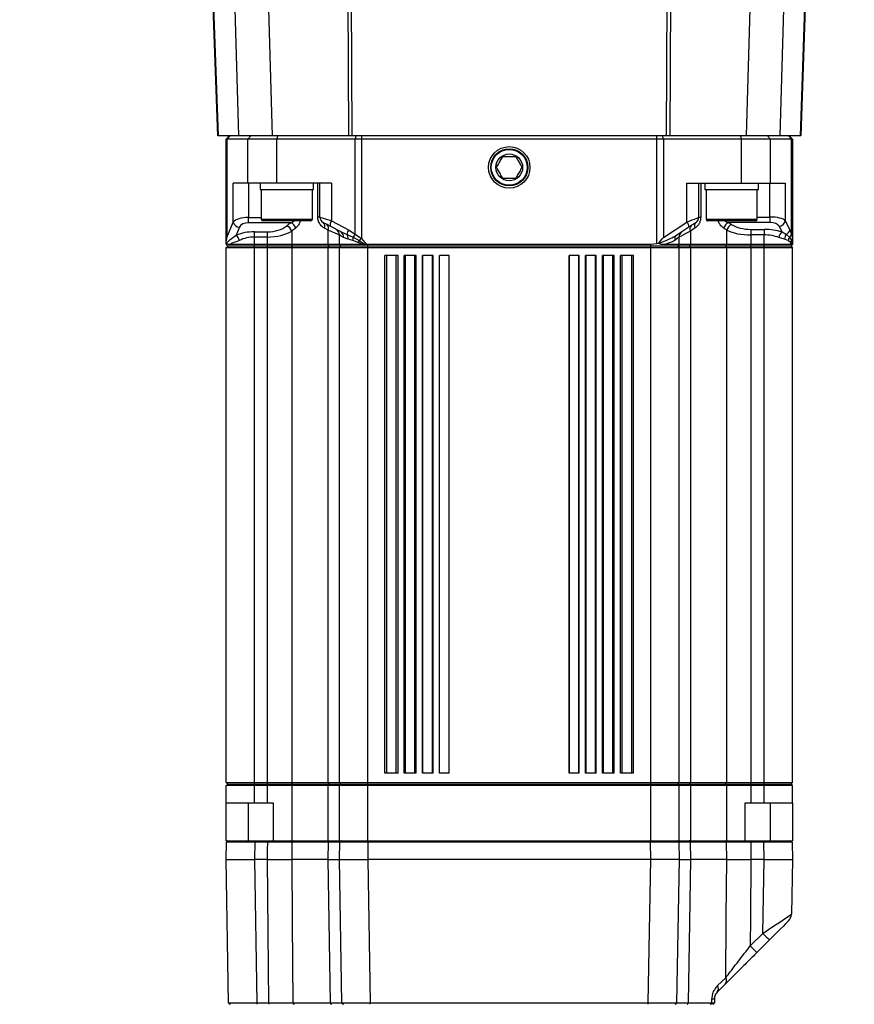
# Model space of a CAD drawing. Extents: x 0 to 16820, y 0 to 11880.
# Tile 7 of 78: x 8056 to 8321, y 5675 to 5988. Entities that reach past the tile are written whole.
import ezdxf

# ---------------------------------------------------------------- set-up
doc = ezdxf.new("R2010")
doc.units = 0
doc.header["$LTSCALE"] = 20
doc.layers.get('0').update_dxf_attribs({"linetype": 'CONTINUOUS'})
doc.styles.add('SLDTEXTSTYLE0', font='TXT', dxfattribs={"width": 0.605})
doc.dimstyles.new('SLDDIMSTYLE1', dxfattribs={"dimtxt": 100, "dimasz": 100, "dimexe": 0, "dimexo": 0.0625, "dimgap": 25, "dimtad": 1, "dimdec": 4, "dimlfac": 20, "dimzin": 12, "dimtxsty": 'SLDTEXTSTYLE0', "dimsah": 1, "dimcen": 0.09, "dimadec": 1, "dimazin": 3, "dimtfac": 1, "dimtofl": 0, "dimtmove": 0, "dimatfit": 3, "dimtolj": 1, "dimtzin": 12})

# ---------------------------------------------------------------- blocks, each defined once
blk = doc.blocks.new('_D_3')
at = {"color": 7, "linetype": 'CONTINUOUS'}
for p, q in [((7831.16, 6507.87), (11819.08, 6507.87)), ((4317.75, 5895.41), (3824.45, 5808.43))]:
    blk.add_line(p, q, dxfattribs=at)
blk.add_arc((7791.16, 6507.87), 3997.91, 190, 0, dxfattribs=at)
for points in [[(11789.08, 6507.87), (11772.83, 6408.07), (11802.82, 6407.69)], [(3853.99, 5813.64), (3857.85, 5712.6), (3887.32, 5718.17)]]:
    blk.add_solid(points, dxfattribs=at)
at = {"color": 7, "linetype": 'CONTINUOUS', "insert": (7986.83, 2641.21), "char_height": 100, "attachment_point": 1, "rotation": 5, "style": 'SLDTEXTSTYLE0'}
blk.add_mtext('170°', dxfattribs=at)

msp = doc.modelspace()

# ---------------------------------------------------------------- linework, layer by layer
at = {"color": 8, "linetype": 'CONTINUOUS'}
for p, q in [((8115.307418, 6045.9133184), (8118.6263238, 5950.871656)), ((8125.1577412, 5950.871656), (8122.5517367, 6042.2693885)), ((8133.4371244, 6032.2646594), (8135.757861, 5950.871656)), ((8160.1333891, 5950.871656), (8159.8362302, 6015.5055321)), ((8160.8731126, 6015.0167144), (8161.1680363, 5950.871656)), ((8303.703097, 5950.871656), (8305.7697092, 6010.051558)), ((8286.5715896, 5950.871656), (8288.1230985, 6005.2864647)), ((8298.7962638, 6007.8481531), (8297.1717392, 5950.871656)), ((8261.1614143, 5950.871656), (8261.3949751, 6001.6716218)), ((8262.4296223, 6001.6716218), (8262.1960615, 5950.871656)), ((8122.4032317, 5950.871656), (8121.4373087, 5949.8716092)), ((8121.4373087, 5949.8716092), (8121.4373087, 5918.5900188)), ((8129.063723, 5950.871656), (8128.0977999, 5949.8716092)), ((8128.0977999, 5935.8716107), (8128.0977999, 5949.8716092)), ((8137.5489806, 5950.871656), (8137.2901772, 5949.8716092)), ((8137.2901772, 5935.8716107), (8137.2901772, 5949.8716092)), ((8162.4062036, 5950.871656), (8162.1474003, 5949.8716092)), ((8162.1474003, 5919.6801877), (8162.1474003, 5949.8716092)), ((8164.2179464, 5950.871656), (8164.2179464, 5949.8716092)), ((8164.2179464, 5949.8716092), (8164.2179464, 5918.2810283)), ((8258.1115042, 5949.8716092), (8258.1115042, 5950.871656)), ((8258.1115042, 5916.5797925), (8258.1115042, 5949.8716092)), ((8260.1820503, 5949.8716092), (8259.923247, 5950.871656)), ((8260.1820503, 5949.8716092), (8260.1820503, 5918.5900188)), ((8285.0392734, 5949.8716092), (8284.7804402, 5950.871656)), ((8285.0392734, 5935.8716107), (8285.0392734, 5949.8716092)), ((8294.2316805, 5949.8716092), (8293.2657276, 5950.871656)), ((8294.2316805, 5935.8716107), (8294.2316805, 5949.8716092)), ((8300.8921419, 5949.8716092), (8299.9261891, 5950.871656)), ((8300.8921419, 5919.6801877), (8300.8921419, 5949.8716092)), ((8123.4435712, 5923.4955406), (8123.4435712, 5935.8716107)), ((8128.2731866, 5935.8716107), (8128.2731866, 5924.9523378)), ((8150.3064607, 5925.0794745), (8150.3064607, 5935.8716107)), ((8154.6599542, 5935.8716107), (8154.6599542, 5923.9100313)), ((8267.6694964, 5923.4955406), (8267.6694964, 5935.8716107)), ((8272.0229899, 5935.8716107), (8272.0229899, 5924.9523378)), ((8294.056264, 5925.0794745), (8294.056264, 5935.8716107)), ((8298.8858496, 5935.8716107), (8298.8858496, 5923.9100313)), ((8128.2731866, 5924.9523378), (8132.3190306, 5924.9523378)), ((8128.2731866, 5923.2794142), (8128.2731866, 5924.9523378)), ((8132.3190306, 5924.3716097), (8148.5890423, 5924.3716097)), ((8150.9540354, 5925.0794745), (8150.3064607, 5925.0794745)), ((8154.6599542, 5923.9100313), (8160.0989376, 5921.0494256)), ((8272.0229899, 5924.9523378), (8271.3754152, 5924.9523378)), ((8273.7404083, 5924.3716097), (8274.0335439, 5924.3716097)), ((8274.0335439, 5924.3716097), (8290.0103902, 5924.3716097)), ((8290.0103902, 5925.0794745), (8294.056264, 5925.0794745)), ((8294.056264, 5925.0794745), (8294.056264, 5923.3093953)), ((8298.8858496, 5923.9100313), (8300.3432428, 5921.0494256)), ((8121.4373087, 5918.5900188), (8123.4435712, 5923.4955406)), ((8125.3754173, 5921.8226171), (8124.3452405, 5919.3037248)), ((8141.770867, 5923.2794142), (8128.2731866, 5923.2794142)), ((8153.5647188, 5920.9120369), (8152.3980175, 5921.5392566)), ((8153.5647188, 5916.3716531), (8153.5647188, 5920.9120369)), ((8160.0989376, 5921.0494256), (8162.1474003, 5919.6801877)), ((8260.1820503, 5918.5900188), (8267.6694964, 5923.4955406)), ((8270.254371, 5921.6064906), (8268.7647318, 5920.6088281)), ((8280.3184663, 5916.3716531), (8280.3184663, 5920.9120369)), ((8294.056264, 5923.3093953), (8280.8445369, 5923.3093953)), ((8288.0022203, 5921.1673832), (8292.1647106, 5921.1673832)), ((8288.0022203, 5921.1673832), (8288.0022203, 5919.3973041)), ((8292.1647106, 5921.1673832), (8292.1647106, 5919.3973041)), ((8297.8782927, 5920.3257656), (8296.9540034, 5922.1399522)), ((8300.3432428, 5921.0494256), (8300.8921419, 5919.6801877)), ((8130.1647102, 5920.3948474), (8134.3272303, 5920.3948474)), ((8130.1647102, 5918.7219239), (8130.1647102, 5920.3948474)), ((8134.3272303, 5918.7219239), (8130.1647102, 5918.7219239)), ((8130.1647102, 5916.3716531), (8130.1647102, 5918.7219239)), ((8134.3272303, 5918.7219239), (8134.3272303, 5920.3948474)), ((8134.3272303, 5916.3716531), (8134.3272303, 5918.7219239)), ((8142.0109843, 5920.6088281), (8142.0109843, 5916.3716531)), ((8157.6959466, 5920.3257656), (8159.6010004, 5919.5579982)), ((8159.9634861, 5918.0665708), (8158.4740256, 5918.5556269)), ((8159.6010004, 5919.5579982), (8161.5400885, 5918.6469412)), ((8161.4605163, 5917.6136947), (8159.9634861, 5918.0665708)), ((8163.3219098, 5916.9194198), (8161.4605163, 5917.6136947)), ((8161.5400885, 5918.6469412), (8163.4540533, 5917.600224)), ((8162.1474003, 5919.6801877), (8164.2179464, 5918.2810283)), ((8163.4540533, 5917.600224), (8165.3779124, 5916.3817859)), ((8164.2179464, 5918.2810283), (8165.7723163, 5916.3801766)), ((8268.7647318, 5920.6088281), (8268.7647318, 5916.3716531)), ((8288.0022203, 5919.3973041), (8288.0022203, 5916.3716531)), ((8292.1647106, 5919.3973041), (8288.0022203, 5919.3973041)), ((8292.1647106, 5916.3716531), (8292.1647106, 5919.3973041)), ((8298.6873661, 5918.0665708), (8296.8394433, 5918.5556269)), ((8297.8782927, 5920.3257656), (8299.2741142, 5919.5579982)), ((8299.8374377, 5917.6136947), (8298.6873661, 5918.0665708)), ((8299.2741142, 5919.5579982), (8300.251392, 5918.6469412)), ((8300.7039701, 5916.9194198), (8299.8374377, 5917.6136947)), ((8300.251392, 5918.6469412), (8300.8831416, 5917.600224)), ((8300.8831416, 5917.600224), (8301.1404549, 5916.3817859)), ((8300.8921419, 5919.6801877), (8301.164714, 5918.2810283)), ((8130.1647102, 5915.8716297), (8130.1647102, 5916.3716531)), ((8130.1647102, 5915.371666), (8130.1647102, 5915.8716297)), ((8130.1647102, 5745.3716493), (8130.1647102, 5915.371666)), ((8134.3272303, 5915.8716297), (8134.3272303, 5916.3716531)), ((8134.3272303, 5915.371666), (8134.3272303, 5915.8716297)), ((8134.3272303, 5745.3716493), (8134.3272303, 5915.371666)), ((8142.395166, 5915.8716297), (8142.0109843, 5916.3716531)), ((8142.0109843, 5915.371666), (8142.395166, 5915.8716297)), ((8142.0109843, 5915.371666), (8142.0109843, 5745.3716493)), ((8153.8847362, 5915.8716297), (8153.5647188, 5916.3716531)), ((8153.5647188, 5915.371666), (8153.8847362, 5915.8716297)), ((8153.5647188, 5745.3716493), (8153.5647188, 5915.371666)), ((8164.8387586, 5916.3716531), (8163.3219098, 5916.9194198)), ((8166.1647235, 5915.8716297), (8166.1647235, 5916.3716531)), ((8166.1647235, 5915.371666), (8166.1647235, 5915.8716297)), ((8166.1647235, 5745.3716493), (8166.1647235, 5915.371666)), ((8256.1647271, 5915.8716297), (8256.1647271, 5916.3716531)), ((8256.1647271, 5915.371666), (8256.1647271, 5915.8716297)), ((8256.1647271, 5745.3716493), (8256.1647271, 5915.371666)), ((8268.4447144, 5915.8716297), (8268.7647318, 5916.3716531)), ((8268.7647318, 5915.371666), (8268.4447144, 5915.8716297)), ((8268.7647318, 5915.371666), (8268.7647318, 5745.3716493)), ((8279.9342846, 5915.8716297), (8280.3184663, 5916.3716531)), ((8280.3184663, 5915.371666), (8279.9342846, 5915.8716297)), ((8280.3184663, 5745.3716493), (8280.3184663, 5915.371666)), ((8288.0022203, 5915.8716297), (8288.0022203, 5916.3716531)), ((8288.0022203, 5915.371666), (8288.0022203, 5915.8716297)), ((8288.0022203, 5915.371666), (8288.0022203, 5745.3716493)), ((8292.1647106, 5915.8716297), (8292.1647106, 5916.3716531)), ((8292.1647106, 5915.371666), (8292.1647106, 5915.8716297)), ((8292.1647106, 5745.3716493), (8292.1647106, 5915.371666)), ((8301.0664855, 5916.3716531), (8300.7039701, 5916.9194198)), ((8172.2451721, 5748.3716107), (8172.2451721, 5912.8716088)), ((8175.233749, 5748.3716107), (8175.233749, 5912.8716088)), ((8178.1833445, 5748.3716107), (8178.1833445, 5912.8716088)), ((8181.1719214, 5748.3716107), (8181.1719214, 5912.8716088)), ((8183.7491964, 5748.3716107), (8183.7491964, 5912.8716088)), ((8186.7377733, 5748.3716107), (8186.7377733, 5912.8716088)), ((8189.0324031, 5748.3716107), (8189.0324031, 5912.8716088)), ((8192.0210098, 5748.3716107), (8192.0210098, 5912.8716088)), ((8230.3084408, 5748.3716107), (8230.3084408, 5912.8716088)), ((8233.2970177, 5748.3716107), (8233.2970177, 5912.8716088)), ((8235.5916773, 5748.3716107), (8235.5916773, 5912.8716088)), ((8238.5802542, 5748.3716107), (8238.5802542, 5912.8716088)), ((8241.1575292, 5748.3716107), (8241.1575292, 5912.8716088)), ((8244.1461061, 5748.3716107), (8244.1461061, 5912.8716088)), ((8247.0956718, 5748.3716107), (8247.0956718, 5912.8716088)), ((8250.0842785, 5748.3716107), (8250.0842785, 5912.8716088)), ((8130.1647102, 5744.8716259), (8130.1647102, 5745.3716493)), ((8130.1647102, 5744.3716622), (8130.1647102, 5744.8716259)), ((8130.1647102, 5738.8716436), (8130.1647102, 5744.3716622)), ((8134.3272303, 5744.8716259), (8134.3272303, 5745.3716493)), ((8134.3272303, 5744.3716622), (8134.3272303, 5744.8716259)), ((8134.3272303, 5738.8716436), (8134.3272303, 5744.3716622)), ((8142.395166, 5744.8716259), (8142.0109843, 5745.3716493)), ((8142.0109843, 5744.3716622), (8142.395166, 5744.8716259)), ((8142.0109843, 5744.3716622), (8142.0109843, 5726.8716193)), ((8153.8847362, 5744.8716259), (8153.5647188, 5745.3716493)), ((8153.5647188, 5744.3716622), (8153.8847362, 5744.8716259)), ((8153.5647188, 5726.8716193), (8153.5647188, 5744.3716622)), ((8166.1647235, 5744.8716259), (8166.1647235, 5745.3716493)), ((8166.1647235, 5744.3716622), (8166.1647235, 5744.8716259)), ((8166.1647235, 5726.8716193), (8166.1647235, 5744.3716622)), ((8256.1647271, 5744.8716259), (8256.1647271, 5745.3716493)), ((8256.1647271, 5744.3716622), (8256.1647271, 5744.8716259)), ((8256.1647271, 5726.8716193), (8256.1647271, 5744.3716622)), ((8268.4447144, 5744.8716259), (8268.7647318, 5745.3716493)), ((8268.7647318, 5744.3716622), (8268.4447144, 5744.8716259)), ((8268.7647318, 5744.3716622), (8268.7647318, 5726.8716193)), ((8279.9342846, 5744.8716259), (8280.3184663, 5745.3716493)), ((8280.3184663, 5744.3716622), (8279.9342846, 5744.8716259)), ((8280.3184663, 5726.8716193), (8280.3184663, 5744.3716622)), ((8288.0022203, 5744.8716259), (8288.0022203, 5745.3716493)), ((8288.0022203, 5744.3716622), (8288.0022203, 5744.8716259)), ((8288.0022203, 5744.3716622), (8288.0022203, 5738.8716436)), ((8292.1647106, 5744.8716259), (8292.1647106, 5745.3716493)), ((8292.1647106, 5744.3716622), (8292.1647106, 5744.8716259)), ((8292.1647106, 5738.8716436), (8292.1647106, 5744.3716622)), ((8128.1647359, 5738.8716436), (8128.1647359, 5726.8716193)), ((8294.1647445, 5726.8716193), (8294.1647445, 5738.8716436)), ((8130.2595113, 5726.3803578), (8130.2595113, 5726.8716193)), ((8134.3730067, 5726.3803578), (8134.3730067, 5726.8716193)), ((8166.2594949, 5726.3803578), (8166.2594949, 5726.8716193)), ((8256.0699259, 5726.3803578), (8256.0699259, 5726.8716193)), ((8287.9564439, 5726.3803578), (8287.9564439, 5726.8716193)), ((8292.0699392, 5726.3803578), (8292.0699392, 5726.8716193)), ((8130.2595113, 5726.3803578), (8130.1633393, 5720.8716369)), ((8134.3730067, 5726.3803578), (8130.2595113, 5726.3803578)), ((8142.058519, 5726.3803578), (8142.0105671, 5720.8716369)), ((8153.6579107, 5726.3803578), (8142.058519, 5726.3803578)), ((8153.5652255, 5720.8716369), (8153.6579107, 5726.3803578)), ((8166.2594949, 5726.3803578), (8166.1633526, 5720.8716369)), ((8256.0699259, 5726.3803578), (8166.2594949, 5726.3803578)), ((8256.166098, 5720.8716369), (8256.0699259, 5726.3803578)), ((8268.6715399, 5726.3803578), (8268.7642251, 5720.8716369)), ((8280.2709316, 5726.3803578), (8268.6715399, 5726.3803578)), ((8280.3188835, 5720.8716369), (8280.2709316, 5726.3803578)), ((8292.0699392, 5726.3803578), (8287.9564439, 5726.3803578)), ((8292.1660815, 5720.8716369), (8292.0699392, 5726.3803578)), ((8130.1633393, 5720.8716369), (8130.9577202, 5675.3628946)), ((8166.1633526, 5720.8716369), (8166.9577037, 5675.3628946)), ((8255.3717469, 5675.3628946), (8256.166098, 5720.8716369)), ((8291.7564784, 5697.4042154), (8292.1660815, 5720.8716369)), ((8287.7767061, 5693.4244728), (8291.7564784, 5697.4042154)), ((8277.373818, 5680.7976461), (8279.991505, 5683.3285785)), ((8275.535283, 5675.3628946), (8275.5581413, 5676.6597724)), ((8130.9577202, 5675.3628946), (8134.7010409, 5675.3628946)), ((8130.9577202, 5675.3628946), (8130.9577202, 5674.8716331)), ((8134.7010409, 5675.3628946), (8134.7010409, 5674.8716331)), ((8142.4075638, 5675.3628946), (8154.3307577, 5675.3628946)), ((8166.9577037, 5675.3628946), (8255.3717469, 5675.3628946)), ((8166.9577037, 5674.8716331), (8166.9577037, 5675.3628946)), ((8255.3717469, 5674.8716331), (8255.3717469, 5675.3628946)), ((8267.9986929, 5675.3628946), (8275.535283, 5675.3628946))]:
    msp.add_line(p, q, dxfattribs=at)
at = {"color": 7, "linetype": 'CONTINUOUS'}
for p, q in [((8118.4901272, 5950.871656), (8115.2117227, 6044.7522497)), ((8305.9076344, 6010.0995398), (8303.8393532, 5950.871656)), ((8118.6263238, 5950.871656), (8118.4901272, 5950.871656)), ((8125.1577412, 5950.871656), (8118.6263238, 5950.871656)), ((8122.1647237, 5950.871656), (8121.1647366, 5949.8716092)), ((8121.1647366, 5916.5797925), (8121.1647366, 5949.8716092)), ((8121.4373087, 5949.8716092), (8121.1647366, 5949.8716092)), ((8128.0977999, 5949.8716092), (8121.4373087, 5949.8716092)), ((8135.757861, 5950.871656), (8125.1577412, 5950.871656)), ((8137.2901772, 5949.8716092), (8128.0977999, 5949.8716092)), ((8160.1333891, 5950.871656), (8135.757861, 5950.871656)), ((8162.1474003, 5949.8716092), (8137.2901772, 5949.8716092)), ((8161.1680363, 5950.871656), (8160.1333891, 5950.871656)), ((8261.1614143, 5950.871656), (8161.1680363, 5950.871656)), ((8164.2179464, 5949.8716092), (8162.1474003, 5949.8716092)), ((8258.1115042, 5949.8716092), (8164.2179464, 5949.8716092)), ((8260.1820503, 5949.8716092), (8258.1115042, 5949.8716092)), ((8285.0392734, 5949.8716092), (8260.1820503, 5949.8716092)), ((8262.1960615, 5950.871656), (8261.1614143, 5950.871656)), ((8286.5715896, 5950.871656), (8262.1960615, 5950.871656)), ((8294.2316805, 5949.8716092), (8285.0392734, 5949.8716092)), ((8297.1717392, 5950.871656), (8286.5715896, 5950.871656)), ((8300.8921419, 5949.8716092), (8294.2316805, 5949.8716092)), ((8303.703097, 5950.871656), (8297.1717392, 5950.871656)), ((8301.164714, 5949.8716092), (8300.1647268, 5950.871656)), ((8301.164714, 5949.8716092), (8300.8921419, 5949.8716092)), ((8301.164714, 5949.8716092), (8301.164714, 5918.2810283)), ((8303.8393532, 5950.871656), (8303.703097, 5950.871656)), ((8128.0977999, 5935.8716107), (8123.4435712, 5935.8716107)), ((8137.2901772, 5935.8716107), (8128.0977999, 5935.8716107)), ((8131.9540416, 5935.8716107), (8131.9540416, 5933.8716364)), ((8131.9540416, 5933.8716364), (8137.1981178, 5933.8716364)), ((8132.3190306, 5933.8716364), (8132.3190306, 5924.3716097)), ((8137.1981178, 5933.8716364), (8148.9540313, 5933.8716364)), ((8154.6599542, 5935.8716107), (8137.2901772, 5935.8716107)), ((8148.5890423, 5924.3716097), (8148.5890423, 5933.8716364)), ((8148.9540313, 5933.8716364), (8148.9540313, 5935.8716107)), ((8150.9540354, 5925.0794745), (8150.9540354, 5935.8716107)), ((8267.6694964, 5935.8716107), (8285.0392734, 5935.8716107)), ((8271.3754152, 5935.8716107), (8271.3754152, 5924.9523378)), ((8273.3753895, 5935.8716107), (8273.3753895, 5933.8716364)), ((8273.3753895, 5933.8716364), (8289.7270893, 5933.8716364)), ((8273.7404083, 5933.8716364), (8273.7404083, 5924.3716097)), ((8285.0392734, 5935.8716107), (8294.2316805, 5935.8716107)), ((8289.7270893, 5933.8716364), (8290.375409, 5933.8716364)), ((8290.0103902, 5924.3716097), (8290.0103902, 5933.8716364)), ((8290.375409, 5933.8716364), (8290.375409, 5935.8716107)), ((8294.2316805, 5935.8716107), (8298.8858496, 5935.8716107)), ((8148.0890487, 5923.871646), (8132.819054, 5923.871646)), ((8274.5155369, 5923.871646), (8274.2404019, 5923.871646)), ((8289.5103966, 5923.871646), (8274.5155369, 5923.871646)), ((8157.6959466, 5920.3257656), (8154.246596, 5922.1399522)), ((8268.2478999, 5921.8226171), (8264.4032215, 5919.3037248)), ((8157.1647202, 5916.3716531), (8157.1647202, 5919.3973041)), ((8265.1647304, 5916.3716531), (8265.1647304, 5918.7219239)), ((8301.164714, 5918.2810283), (8301.164714, 5916.3801766)), ((8121.1815451, 5916.6869617), (8121.1647366, 5916.5797925)), ((8121.1647366, 5916.5797925), (8121.1647366, 5916.3716531)), ((8121.6647302, 5915.8716297), (8121.1647366, 5916.3716531)), ((8121.1647366, 5915.371666), (8121.6647302, 5915.8716297)), ((8121.1647366, 5915.371666), (8130.1647102, 5915.371666)), ((8121.1647366, 5745.3716493), (8121.1647366, 5915.371666)), ((8121.330825, 5916.596303), (8121.1815451, 5916.6869617)), ((8130.1647102, 5915.8716297), (8121.6647302, 5915.8716297)), ((8130.1647102, 5916.3716531), (8122.2248946, 5916.3716531)), ((8134.3272303, 5916.3716531), (8130.1647102, 5916.3716531)), ((8134.3272303, 5915.8716297), (8130.1647102, 5915.8716297)), ((8130.1647102, 5915.371666), (8134.3272303, 5915.371666)), ((8142.0109843, 5916.3716531), (8134.3272303, 5916.3716531)), ((8142.395166, 5915.8716297), (8134.3272303, 5915.8716297)), ((8134.3272303, 5915.371666), (8142.0109843, 5915.371666)), ((8153.5647188, 5916.3716531), (8142.0109843, 5916.3716531)), ((8142.0109843, 5915.371666), (8153.5647188, 5915.371666)), ((8153.8847362, 5915.8716297), (8142.395166, 5915.8716297)), ((8157.1647202, 5916.3716531), (8153.5647188, 5916.3716531)), ((8153.5647188, 5915.371666), (8157.1647202, 5915.371666)), ((8157.6647137, 5915.8716297), (8153.8847362, 5915.8716297)), ((8157.6647137, 5915.8716297), (8157.1647202, 5916.3716531)), ((8164.8387586, 5916.3716531), (8157.1647202, 5916.3716531)), ((8157.1647202, 5915.371666), (8157.6647137, 5915.8716297)), ((8157.1647202, 5915.371666), (8166.1647235, 5915.371666)), ((8157.1647202, 5745.3716493), (8157.1647202, 5915.371666)), ((8166.1647235, 5915.8716297), (8157.6647137, 5915.8716297)), ((8165.3779124, 5916.3817859), (8164.8387586, 5916.3716531)), ((8165.7723163, 5916.3801766), (8165.3779124, 5916.3817859)), ((8256.1647271, 5916.3716531), (8166.1647235, 5916.3716531)), ((8256.1647271, 5915.8716297), (8166.1647235, 5915.8716297)), ((8166.1647235, 5915.371666), (8256.1647271, 5915.371666)), ((8258.1115042, 5916.5797925), (8256.1647271, 5916.3716531)), ((8264.6647369, 5915.8716297), (8256.1647271, 5915.8716297)), ((8256.1647271, 5915.371666), (8265.1647304, 5915.371666)), ((8258.6301242, 5916.6869617), (8258.1115042, 5916.5797925)), ((8258.8212465, 5916.596303), (8258.6301242, 5916.6869617)), ((8265.1647304, 5916.3716531), (8260.4025577, 5916.3716531)), ((8264.6647369, 5915.8716297), (8265.1647304, 5916.3716531)), ((8265.1647304, 5915.371666), (8264.6647369, 5915.8716297)), ((8268.4447144, 5915.8716297), (8264.6647369, 5915.8716297)), ((8268.7647318, 5916.3716531), (8265.1647304, 5916.3716531)), ((8265.1647304, 5745.3716493), (8265.1647304, 5915.371666)), ((8265.1647304, 5915.371666), (8268.7647318, 5915.371666)), ((8279.9342846, 5915.8716297), (8268.4447144, 5915.8716297)), ((8280.3184663, 5916.3716531), (8268.7647318, 5916.3716531)), ((8268.7647318, 5915.371666), (8280.3184663, 5915.371666)), ((8288.0022203, 5915.8716297), (8279.9342846, 5915.8716297)), ((8288.0022203, 5916.3716531), (8280.3184663, 5916.3716531)), ((8280.3184663, 5915.371666), (8288.0022203, 5915.371666)), ((8292.1647106, 5916.3716531), (8288.0022203, 5916.3716531)), ((8292.1647106, 5915.8716297), (8288.0022203, 5915.8716297)), ((8288.0022203, 5915.371666), (8292.1647106, 5915.371666)), ((8301.0664855, 5916.3716531), (8292.1647106, 5916.3716531)), ((8300.6647502, 5915.8716297), (8292.1647106, 5915.8716297)), ((8292.1647106, 5915.371666), (8301.164714, 5915.371666)), ((8300.6647502, 5915.8716297), (8301.164714, 5916.3716531)), ((8301.164714, 5915.371666), (8300.6647502, 5915.8716297)), ((8301.1404549, 5916.3817859), (8301.0664855, 5916.3716531)), ((8301.164714, 5916.3801766), (8301.1404549, 5916.3817859)), ((8301.164714, 5745.3716493), (8301.164714, 5915.371666)), ((8171.6647123, 5748.3716107), (8171.6647123, 5912.8716088)), ((8175.8142089, 5912.8716088), (8171.6647123, 5912.8716088)), ((8175.8142089, 5748.3716107), (8175.8142089, 5912.8716088)), ((8177.8142129, 5748.3716107), (8177.8142129, 5912.8716088)), ((8181.5410529, 5912.8716088), (8177.8142129, 5912.8716088)), ((8181.5410529, 5748.3716107), (8181.5410529, 5912.8716088)), ((8183.541057, 5748.3716107), (8183.541057, 5912.8716088)), ((8186.9459127, 5912.8716088), (8183.541057, 5912.8716088)), ((8186.9459127, 5748.3716107), (8186.9459127, 5912.8716088)), ((8188.9459168, 5748.3716107), (8188.9459168, 5912.8716088)), ((8192.1074961, 5912.8716088), (8188.9459168, 5912.8716088)), ((8192.1074961, 5748.3716107), (8192.1074961, 5912.8716088)), ((8233.3835338, 5912.8716088), (8230.2219545, 5912.8716088)), ((8230.2219545, 5748.3716107), (8230.2219545, 5912.8716088)), ((8233.3835338, 5748.3716107), (8233.3835338, 5912.8716088)), ((8238.7883936, 5912.8716088), (8235.3835081, 5912.8716088)), ((8235.3835081, 5748.3716107), (8235.3835081, 5912.8716088)), ((8238.7883936, 5748.3716107), (8238.7883936, 5912.8716088)), ((8244.5152377, 5912.8716088), (8240.7883977, 5912.8716088)), ((8240.7883977, 5748.3716107), (8240.7883977, 5912.8716088)), ((8244.5152377, 5748.3716107), (8244.5152377, 5912.8716088)), ((8250.6647383, 5912.8716088), (8246.5152417, 5912.8716088)), ((8246.5152417, 5748.3716107), (8246.5152417, 5912.8716088)), ((8250.6647383, 5748.3716107), (8250.6647383, 5912.8716088)), ((8175.8142089, 5748.3716107), (8171.6647123, 5748.3716107)), ((8181.5410529, 5748.3716107), (8177.8142129, 5748.3716107)), ((8186.9459127, 5748.3716107), (8183.541057, 5748.3716107)), ((8192.1074961, 5748.3716107), (8188.9459168, 5748.3716107)), ((8233.3835338, 5748.3716107), (8230.2219545, 5748.3716107)), ((8238.7883936, 5748.3716107), (8235.3835081, 5748.3716107)), ((8244.5152377, 5748.3716107), (8240.7883977, 5748.3716107)), ((8250.6647383, 5748.3716107), (8246.5152417, 5748.3716107)), ((8121.1647366, 5745.3716493), (8130.1647102, 5745.3716493)), ((8121.6647302, 5744.8716259), (8121.1647366, 5745.3716493)), ((8121.1647366, 5744.3716622), (8121.6647302, 5744.8716259)), ((8130.1647102, 5744.3716622), (8121.1647366, 5744.3716622)), ((8121.1647366, 5738.8716436), (8121.1647366, 5744.3716622)), ((8121.6647302, 5744.8716259), (8130.1647102, 5744.8716259)), ((8130.1647102, 5745.3716493), (8134.3272303, 5745.3716493)), ((8130.1647102, 5744.8716259), (8134.3272303, 5744.8716259)), ((8134.3272303, 5744.3716622), (8130.1647102, 5744.3716622)), ((8134.3272303, 5745.3716493), (8142.0109843, 5745.3716493)), ((8134.3272303, 5744.8716259), (8142.395166, 5744.8716259)), ((8142.0109843, 5744.3716622), (8134.3272303, 5744.3716622)), ((8142.0109843, 5745.3716493), (8153.5647188, 5745.3716493)), ((8153.5647188, 5744.3716622), (8142.0109843, 5744.3716622)), ((8142.395166, 5744.8716259), (8153.8847362, 5744.8716259)), ((8153.5647188, 5745.3716493), (8157.1647202, 5745.3716493)), ((8157.1647202, 5744.3716622), (8153.5647188, 5744.3716622)), ((8153.8847362, 5744.8716259), (8157.6647137, 5744.8716259)), ((8157.1647202, 5745.3716493), (8166.1647235, 5745.3716493)), ((8157.6647137, 5744.8716259), (8157.1647202, 5745.3716493)), ((8157.1647202, 5744.3716622), (8157.6647137, 5744.8716259)), ((8157.1647202, 5726.8716193), (8157.1647202, 5744.3716622)), ((8166.1647235, 5744.3716622), (8157.1647202, 5744.3716622)), ((8157.6647137, 5744.8716259), (8166.1647235, 5744.8716259)), ((8166.1647235, 5745.3716493), (8256.1647271, 5745.3716493)), ((8166.1647235, 5744.8716259), (8256.1647271, 5744.8716259)), ((8256.1647271, 5744.3716622), (8166.1647235, 5744.3716622)), ((8256.1647271, 5745.3716493), (8265.1647304, 5745.3716493)), ((8256.1647271, 5744.8716259), (8264.6647369, 5744.8716259)), ((8265.1647304, 5744.3716622), (8256.1647271, 5744.3716622)), ((8264.6647369, 5744.8716259), (8265.1647304, 5745.3716493)), ((8265.1647304, 5744.3716622), (8264.6647369, 5744.8716259)), ((8264.6647369, 5744.8716259), (8268.4447144, 5744.8716259)), ((8265.1647304, 5745.3716493), (8268.7647318, 5745.3716493)), ((8265.1647304, 5726.8716193), (8265.1647304, 5744.3716622)), ((8268.7647318, 5744.3716622), (8265.1647304, 5744.3716622)), ((8268.4447144, 5744.8716259), (8279.9342846, 5744.8716259)), ((8268.7647318, 5745.3716493), (8280.3184663, 5745.3716493)), ((8280.3184663, 5744.3716622), (8268.7647318, 5744.3716622)), ((8279.9342846, 5744.8716259), (8288.0022203, 5744.8716259)), ((8280.3184663, 5745.3716493), (8288.0022203, 5745.3716493)), ((8288.0022203, 5744.3716622), (8280.3184663, 5744.3716622)), ((8288.0022203, 5745.3716493), (8292.1647106, 5745.3716493)), ((8288.0022203, 5744.8716259), (8292.1647106, 5744.8716259)), ((8292.1647106, 5744.3716622), (8288.0022203, 5744.3716622)), ((8292.1647106, 5745.3716493), (8301.164714, 5745.3716493)), ((8292.1647106, 5744.8716259), (8300.6647502, 5744.8716259)), ((8301.164714, 5744.3716622), (8292.1647106, 5744.3716622)), ((8300.6647502, 5744.8716259), (8301.164714, 5745.3716493)), ((8301.164714, 5744.3716622), (8300.6647502, 5744.8716259)), ((8301.164714, 5738.8716436), (8301.164714, 5744.3716622)), ((8121.1647366, 5738.8716436), (8130.1647102, 5738.8716436)), ((8121.1647366, 5726.8716193), (8121.1647366, 5738.8716436)), ((8130.1647102, 5738.8716436), (8134.3272303, 5738.8716436)), ((8134.3272303, 5738.8716436), (8136.1647223, 5738.8716436)), ((8136.1647223, 5738.8716436), (8136.1647223, 5726.8716193)), ((8286.1647283, 5738.8716436), (8288.0022203, 5738.8716436)), ((8286.1647283, 5726.8716193), (8286.1647283, 5738.8716436)), ((8288.0022203, 5738.8716436), (8292.1647106, 5738.8716436)), ((8292.1647106, 5738.8716436), (8301.164714, 5738.8716436)), ((8301.164714, 5738.8716436), (8301.164714, 5726.8716193)), ((8121.1647366, 5726.8716193), (8121.7608129, 5726.8716193)), ((8121.7608129, 5726.8716193), (8130.2595113, 5726.8716193)), ((8130.2595113, 5726.8716193), (8134.3730067, 5726.8716193)), ((8134.3730067, 5726.8716193), (8136.1255919, 5726.8716193)), ((8136.1647223, 5726.8716193), (8142.0109843, 5726.8716193)), ((8142.0109843, 5726.8716193), (8153.5647188, 5726.8716193)), ((8153.5647188, 5726.8716193), (8157.1647202, 5726.8716193)), ((8157.1647202, 5726.8716193), (8166.1647235, 5726.8716193)), ((8166.1647235, 5726.8716193), (8256.1647271, 5726.8716193)), ((8256.1647271, 5726.8716193), (8265.1647304, 5726.8716193)), ((8265.1647304, 5726.8716193), (8268.7647318, 5726.8716193)), ((8268.7647318, 5726.8716193), (8280.3184663, 5726.8716193)), ((8280.3184663, 5726.8716193), (8286.1647283, 5726.8716193)), ((8286.2229322, 5726.8716193), (8287.9564439, 5726.8716193)), ((8287.9564439, 5726.8716193), (8292.0699392, 5726.8716193)), ((8292.0699392, 5726.8716193), (8300.5686675, 5726.8716193)), ((8300.5686675, 5726.8716193), (8301.164714, 5726.8716193)), ((8121.1647366, 5720.8716369), (8121.2608789, 5726.3803578)), ((8157.1647202, 5720.8716369), (8157.2608923, 5726.3803578)), ((8265.0685583, 5726.3803578), (8265.1647304, 5720.8716369)), ((8301.0685717, 5726.3803578), (8301.164714, 5720.8716369)), ((8121.1647366, 5720.8716369), (8130.1633393, 5720.8716369)), ((8121.9590877, 5675.3628946), (8121.1647366, 5720.8716369)), ((8134.3279456, 5720.8716369), (8130.1633393, 5720.8716369)), ((8153.5652255, 5720.8716369), (8142.0105671, 5720.8716369)), ((8157.1647202, 5720.8716369), (8166.1633526, 5720.8716369)), ((8157.9590713, 5675.3628946), (8157.1647202, 5720.8716369)), ((8256.166098, 5720.8716369), (8166.1633526, 5720.8716369)), ((8265.1647304, 5720.8716369), (8256.166098, 5720.8716369)), ((8265.1647304, 5720.8716369), (8264.3703793, 5675.3628946)), ((8280.3188835, 5720.8716369), (8268.7642251, 5720.8716369)), ((8292.1660815, 5720.8716369), (8288.001505, 5720.8716369)), ((8292.1660815, 5720.8716369), (8301.164714, 5720.8716369)), ((8301.164714, 5720.8716369), (8300.861684, 5703.5098768)), ((8293.8778077, 5695.3352785), (8289.8980354, 5691.355536))]:
    msp.add_line(p, q, dxfattribs=at)
at = {"color": 8, "linetype": 'CONTINUOUS', "flags": 128}
for points in [[(8150.9540354, 5925.0794745), (8151.0412072, 5925.0519967), (8151.2996827, 5924.970398), (8151.7204319, 5924.8376584), (8152.288792, 5924.6583081), (8152.9849445, 5924.4386053), (8153.7846302, 5924.1862393), (8154.6599542, 5923.9100313)], [(8267.6694964, 5923.4955406), (8268.5448204, 5923.8396383), (8269.3445061, 5924.1539932), (8270.0406586, 5924.4276381), (8270.6090187, 5924.6510363), (8271.0297679, 5924.8164392), (8271.2882434, 5924.9180651), (8271.3754152, 5924.9523378)], [(8157.1647202, 5919.3973041), (8157.0115362, 5919.4617367), (8156.5566634, 5919.6531272), (8155.8140491, 5919.9655748), (8154.8064624, 5920.3895426), (8153.5647188, 5920.9120369)], [(8158.4740256, 5918.5556269), (8157.7547466, 5919.0180397), (8157.3134636, 5919.3016982), (8157.1647202, 5919.3973041)], [(8164.2179464, 5918.2810283), (8164.1177808, 5918.1918001), (8164.0180622, 5918.1029296), (8163.9192675, 5918.014834), (8163.8218139, 5917.92799), (8163.7261187, 5917.8426957), (8163.6326586, 5917.7594281), (8163.5418211, 5917.6784849), (8163.4540533, 5917.600224)], [(8265.1647304, 5918.7219239), (8265.0097881, 5918.5978866), (8264.5502959, 5918.2299471), (8263.8020788, 5917.6308012)], [(8268.7647318, 5920.6088281), (8267.5229882, 5919.958005), (8266.5154015, 5919.4298482), (8265.7727872, 5919.0406299), (8265.3179144, 5918.8022113), (8265.1647304, 5918.7219239)], [(8153.6579107, 5726.3803578), (8153.6650037, 5726.4766789), (8153.6838387, 5726.5690065), (8153.7137006, 5726.6539431), (8153.7535165, 5726.7282701), (8153.8017367, 5726.789186), (8153.856573, 5726.834426), (8153.915969, 5726.8622613), (8153.9776896, 5726.8716193)], [(8268.6715399, 5726.3803578), (8268.6644469, 5726.4766789), (8268.6456119, 5726.5690065), (8268.6157201, 5726.6539431), (8268.575934, 5726.7282701), (8268.5277139, 5726.789186), (8268.4728776, 5726.834426), (8268.4134816, 5726.8622613), (8268.351761, 5726.8716193)], [(8134.3279456, 5720.8716369), (8134.3528305, 5723.9132023), (8134.3730067, 5726.3803578)], [(8287.9564439, 5726.3803578), (8287.9766201, 5723.9132023), (8288.001505, 5720.8716369)], [(8134.7010409, 5675.3628946), (8134.5166241, 5697.8299117), (8134.3279456, 5720.8716369)], [(8142.0105671, 5720.8716369), (8142.1847616, 5700.8752322), (8142.4075638, 5675.3628946)], [(8154.3307577, 5675.3628946), (8154.0026938, 5694.8680377), (8153.5652255, 5720.8716369)], [(8268.7642251, 5720.8716369), (8268.4277867, 5700.8752322), (8267.9986929, 5675.3628946)], [(8279.991505, 5683.3285785), (8280.1495169, 5701.4288402), (8280.1592623, 5702.5452948), (8280.3188835, 5720.8716369)], [(8288.001505, 5720.8716369), (8287.8514801, 5702.5452948), (8287.7767061, 5693.4244728)], [(8154.3307577, 5675.3628946), (8154.3378209, 5675.2666331), (8154.3565665, 5675.1742459), (8154.3863391, 5675.0893092), (8154.4259762, 5675.0150419), (8154.4740175, 5674.9540663), (8154.5286452, 5674.908886), (8154.5878028, 5674.8810506), (8154.6492552, 5674.8716331)], [(8267.6801954, 5674.8716331), (8267.7416478, 5674.8810506), (8267.8008054, 5674.908886), (8267.8554331, 5674.9540663), (8267.9034744, 5675.0150419), (8267.9431115, 5675.0893092), (8267.9728841, 5675.1742459), (8267.9916297, 5675.2666331), (8267.9986929, 5675.3628946)]]:
    msp.add_lwpolyline(points, dxfattribs=at)
at = {"color": 7, "linetype": 'CONTINUOUS', "flags": 128}
for points in [[(8154.246596, 5922.1399522), (8153.7214194, 5922.4161601), (8153.2416021, 5922.6685262), (8152.8239225, 5922.8881693), (8152.4828945, 5923.0675197), (8152.2304391, 5923.2003188), (8152.0753776, 5923.281858), (8152.0230745, 5923.3093953)], [(8270.4714512, 5923.2794142), (8270.4191481, 5923.2451415), (8270.2640568, 5923.1435156), (8270.0116311, 5922.9781127), (8269.6706031, 5922.7547145), (8269.2528938, 5922.4810696), (8268.7731062, 5922.1667147), (8268.2478999, 5921.8226171)], [(8299.9834691, 5701.4409399), (8299.8661672, 5701.323638), (8299.5187317, 5700.9762025), (8298.9545141, 5700.4120446), (8298.1952702, 5699.652741), (8297.2700273, 5698.7275577), (8296.2144886, 5697.6719594), (8295.0690662, 5696.526537), (8293.8778077, 5695.3352785)], [(8279.8021411, 5681.2596417), (8278.5526787, 5680.0101495), (8277.2712384, 5678.7287093)]]:
    msp.add_lwpolyline(points, dxfattribs=at)
at = {"color": 7, "linetype": 'CONTINUOUS'}
for radius in [6.6, 5.9, 5.7124746, 4.25]:
    msp.add_circle((8211.1647235, 5940.8716374), radius, dxfattribs=at)
for centre, radius, start, end in [((7791.1647235, 6507.8716374), 3487, 190, 170), ((7791.1647235, 6507.8716374), 1348, 190, 170), ((8132.8190454, 5924.3716374), 0.5, 180, 269.999999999), ((8148.0890454, 5924.3716374), 0.5, 270.000000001, 0), ((8152.9540454, 5925.0794965), 2, 179.999999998, 242.258039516), ((8269.3754016, 5924.9523255), 2, 303.231384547, 0.000000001), ((8274.2404016, 5924.3716374), 0.5, 180, 269.999999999), ((8289.5104016, 5924.3716374), 0.5, 270.000000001, 0), ((8155.1647235, 5919.397295), 2, 0.000000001, 62.258039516), ((8267.1647235, 5918.7219348), 2, 123.231384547, 179.999999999), ((8121.7608025, 5726.3716374), 0.5, 90, 179), ((8157.7608025, 5726.3716374), 0.5, 90, 179), ((8264.5686445, 5726.3716374), 0.5, 1, 90), ((8300.5686445, 5726.3716374), 0.5, 1, 90), ((8297.8621301, 5703.5622524), 3, 315, 359), ((8122.4590051, 5675.3716374), 0.5, 181, 270), ((8158.4590051, 5675.3716374), 0.5, 181, 270), ((8263.8704419, 5675.3716374), 0.5, 270, 359), ((8275.8704419, 5675.3716374), 0.5, 270, 359)]:
    msp.add_arc(centre, radius, start, end, dxfattribs=at)
at = {"color": 8, "linetype": 'CONTINUOUS'}
for centre, radius, start, end in [((8156.4176497, 5922.5662607), 2.2125128, 142.601830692, 191.109266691), ((8296.7543182, 5924.2971247), 2.166395, 275.288687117, 349.707066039), ((8125.5714247, 5924.0008441), 2.1870281, 193.358645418, 264.858099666), ((8139.4146268, 5919.7660983), 2.7297006, 17.982475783, 67.159029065), ((8140.6555068, 5920.7569971), 2.7580095, 17.939322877, 66.145985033), ((8151.0742575, 5922.1836423), 1.4722682, 334.043904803, 49.874846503), ((8152.2540998, 5921.5730639), 1.4678825, 333.235340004, 49.073063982), ((8164.0474334, 5918.9023205), 4.4945166, 151.463624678, 171.611530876), ((8266.0249381, 5921.9904927), 2.2292917, 355.681283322, 42.463767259), ((8269.9628303, 5921.3236697), 1.3951483, 136.628652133, 210.822277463), ((8271.4707391, 5922.2991996), 1.3997846, 135.552052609, 209.661064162), ((8281.8426775, 5920.9220714), 2.5875858, 112.689814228, 166.20092527), ((8282.8153162, 5920.2964428), 2.5716173, 111.921885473, 166.150041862), ((8298.3049154, 5921.3816832), 2.0652296, 297.988445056, 350.741924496), ((8122.2260686, 5916.7922978), 3.2860546, 14.783674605, 49.841930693), ((8156.8325347, 5918.890171), 1.6752349, 348.480595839, 58.975973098), ((8157.6506045, 5918.294198), 2.3240558, 354.379214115, 32.94207231), ((8158.4285163, 5918.3668818), 3.1241503, 346.049387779, 5.143091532), ((8167.2518624, 5915.9848327), 6.3016809, 144.097491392, 155.011004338), ((8157.6083729, 5918.3816388), 5.8976765, 345.644865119, 352.386186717), ((8265.3574416, 5918.0163705), 1.602441, 126.546794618, 193.922766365), ((8299.8210386, 5917.995711), 3.0337132, 129.820569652, 169.364255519), ((8301.1985028, 5917.9397861), 2.5143352, 139.939628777, 177.10964983), ((8302.2083085, 5917.2633874), 2.3966108, 144.739418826, 171.595090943), ((8299.1061458, 5920.072444), 1.8285642, 308.778327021, 347.612865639), ((8302.7652222, 5916.740926), 2.068966, 155.46007144, 175.050827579), ((8300.141854, 5918.3054411), 1.0231512, 316.428450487, 358.632767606), ((8142.5076934, 5726.4249294), 0.4513804, 98.267123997, 185.666912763), ((8279.8217572, 5726.4249294), 0.4513804, 354.333087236, 81.732876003), ((8334.5136084, 5739.1221079), 59.7373812, 224.295165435, 227.137541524), ((8330.5226542, 5735.1309004), 59.7213712, 224.294784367, 227.137922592), ((8278.3140379, 5682.438978), 1.8987588, 321.602831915, 27.938066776), ((8275.7868384, 5679.8393184), 1.8538868, 323.196632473, 31.12647226), ((8275.9755676, 5693.5393034), 16.8846916, 268.583379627, 271.416620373), ((8142.8572131, 5675.318836), 0.4518027, 174.403783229, 261.817277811), ((8275.093431, 5675.3092715), 0.445094, 280.501671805, 6.919560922)]:
    msp.add_arc(centre, radius, start, end, dxfattribs=at)
for centre, major_axis, ratio, start_param, end_param in [((8128.2731998, 5922.9868327), (5, 0), 0.3930985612, 1.5707963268, 2.8797932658), ((8294.0562472, 5923.5016576), (5, 0), 0.3155677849, 0.2617993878, 1.5707963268), ((8128.2731998, 5921.3139042), (3, 0), 0.6551642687, 1.5707963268, 2.8797932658), ((8134.3272327, 5925.6361775), (8, 0), 0.6551642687, 4.7123889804, 5.5886870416), ((8211.1647235, 5883.7056643), (92, 0), 0.6551642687, 2.4253545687, 2.447094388), ((8211.1647235, 5882.0327358), (90, 0), 0.6697234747, 2.4253545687, 2.447094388), ((8211.1647235, 5889.9443017), (90, 0), 0.5376340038, 0.6944982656, 0.7114906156), ((8288.0022144, 5923.6048655), (10, 0), 0.4207570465, 3.8360909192, 4.7123889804), ((8211.1647235, 5891.7144077), (92, 0), 0.5259463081, 0.6944982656, 0.7114906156), ((8288.0022144, 5925.3749714), (8, 0), 0.5259463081, 3.8360909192, 4.7123889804), ((8292.1647235, 5915.3819915), (11, 0), 0.5259463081, 1.0246316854, 1.5707963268), ((8294.0562472, 5921.7315517), (3, 0), 0.5259463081, 0.2617993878, 1.5707963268), ((8130.1647235, 5913.1880564), (11, 0), 0.6551642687, 1.5707963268, 2.1282695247), ((8130.1647235, 5911.5151279), (9, 0), 0.8007563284, 1.5707963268, 2.1282695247), ((8134.3272327, 5923.963249), (10, 0), 0.524131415, 4.7123889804, 5.5886870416), ((8292.1647235, 5913.6118856), (9, 0), 0.6428232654, 1.0246316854, 1.5707963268), ((8130.2620973, 5726.3716374), (9.0012186, -0.0087261), 0.0009691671, 1.5710849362, 3.1415766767), ((8166.2620973, 5726.3716374), (9.0012186, -0.0087261), 0.0009691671, 1.5710849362, 3.1415766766), ((8256.0673497, 5726.3716374), (9.0012186, 0.0087261), 0.0009691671, 0.0000159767, 1.5705077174), ((8292.0673497, 5726.3716374), (9.0012186, 0.0087261), 0.0009691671, 0.000015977, 1.5705077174), ((8291.7546089, 5697.4547313), (9.107033, 6.0552839), 0.003939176, 4.7099740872, 6.2804658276), ((8130.9602999, 5675.3716374), (9.0012186, 0.0087261), 0.0009691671, 3.1416086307, 4.712100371), ((8166.9602999, 5675.3716374), (9.0012186, 0.0087261), 0.0009691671, 3.141608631, 4.712100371), ((8255.3691471, 5675.3716374), (9.0012186, -0.0087261), 0.0009691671, 4.7126775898, 6.28316933)]:
    msp.add_ellipse(centre, major_axis=major_axis, ratio=ratio, start_param=start_param, end_param=end_param, dxfattribs=at)
at = {"color": 7, "linetype": 'CONTINUOUS'}
for points, knots in [([(8207.1232771, 5940.8716655), (8207.1997683, 5941.0041459), (8207.5111976, 5941.5435316), (8208.1200647, 5942.5981486), (8208.7387018, 5943.6696959), (8209.0554861, 5944.2183575), (8209.1439937, 5944.3716502)], [0, 0, 0, 0, 0.1222409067, 0.4976960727, 0.8596593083, 1, 1, 1, 1]), ([(8209.1439937, 5944.3716502), (8209.1738357, 5944.3716502), (8209.3798439, 5944.3716502), (8210.0557133, 5944.3716502), (8211.1345116, 5944.3716502), (8212.1565165, 5944.3716502), (8212.8376591, 5944.3716502), (8213.0784611, 5944.3716502), (8213.1854569, 5944.3716502)], [0, 0, 0, 0, 0.0252644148, 0.1744078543, 0.4998101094, 0.8031665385, 0.9125407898, 1, 1, 1, 1]), ([(8213.1854569, 5944.3716502), (8213.2619465, 5944.2391489), (8213.5733395, 5943.6997296), (8214.1822708, 5942.6451661), (8214.8008801, 5941.5736187), (8215.1176656, 5941.024958), (8215.2061735, 5940.8716655)], [0, 0, 0, 0, 0.1222524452, 0.497695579, 0.8596591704, 1, 1, 1, 1]), ([(8209.1439937, 5937.3716212), (8209.0674926, 5937.5041216), (8208.7560615, 5938.0435223), (8208.1472009, 5939.098125), (8207.5285445, 5940.169649), (8207.2117834, 5940.7183521), (8207.1232771, 5940.8716655)], [0, 0, 0, 0, 0.1222543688, 0.4976897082, 0.8596492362, 1, 1, 1, 1]), ([(8215.2061735, 5940.8716655), (8215.1296727, 5940.7391649), (8214.8182425, 5940.1997634), (8214.2093545, 5939.1451597), (8213.5907598, 5938.0735871), (8213.2739652, 5937.5249135), (8213.1854569, 5937.3716212)], [0, 0, 0, 0, 0.1222542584, 0.4976892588, 0.8596608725, 1, 1, 1, 1]), ([(8213.1854569, 5937.3716212), (8213.1556149, 5937.3716212), (8212.9496067, 5937.3716212), (8212.2737275, 5937.3716212), (8211.19492, 5937.3716212), (8210.1729116, 5937.3716212), (8209.4917832, 5937.3716212), (8209.2509896, 5937.3716212), (8209.1439937, 5937.3716212)], [0, 0, 0, 0, 0.0252644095, 0.1744078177, 0.4998171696, 0.803173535, 0.9125408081, 1, 1, 1, 1]), ([(8121.1815451, 5916.6869617), (8121.2416689, 5917.3156854), (8121.3022973, 5917.9496854), (8121.4361944, 5918.5847338), (8121.4373087, 5918.5900188)], [0, 0, 0, 0, 0.99167784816, 1, 1, 1, 1]), ([(8258.6301242, 5916.6869617), (8259.1499069, 5917.3148462), (8259.67404, 5917.9479858), (8260.1778685, 5918.5847338), (8260.1820503, 5918.5900188)], [0, 0, 0, 0, 0.991699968, 1, 1, 1, 1]), ([(8122.2248946, 5916.3716531), (8122.0434033, 5916.3644661), (8121.7810294, 5916.3540761), (8121.436908, 5916.5392263), (8121.330825, 5916.596303)], [0, 0, 0, 0, 0.6917277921, 1, 1, 1, 1]), ([(8166.1647235, 5916.3716531), (8166.0397964, 5916.3730949), (8165.9089533, 5916.3746049), (8165.778227, 5916.3799356), (8165.7723163, 5916.3801766)], [0, 0, 0, 0, 0.9547855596, 1, 1, 1, 1]), ([(8260.4025577, 5916.3716531), (8260.0117502, 5916.3644638), (8259.4467853, 5916.3540707), (8258.9686405, 5916.5392265), (8258.8212465, 5916.596303)], [0, 0, 0, 0, 0.69173758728, 1, 1, 1, 1]), ([(8134.3279456, 5720.8716369), (8134.9978635, 5720.8716369), (8136.7856439, 5720.8716369), (8139.5984251, 5720.8716369), (8141.2065243, 5720.8716369), (8142.0105671, 5720.8716369)], [0, 0, 0, 0, 0.2305590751, 0.6152828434, 1, 1, 1, 1]), ([(8153.5652255, 5720.8716369), (8154.0532972, 5720.8716369), (8155.3557464, 5720.8716369), (8156.8282984, 5720.8716369), (8157.0525783, 5720.8716369), (8157.1647202, 5720.8716369)], [0, 0, 0, 0, 0.2305646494, 0.6152759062, 1, 1, 1, 1]), ([(8265.1647304, 5720.8716369), (8265.2064133, 5720.8716369), (8265.3176493, 5720.8716369), (8266.393938, 5720.8716369), (8267.9741289, 5720.8716369), (8268.7642251, 5720.8716369)], [0, 0, 0, 0, 0.2305611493, 0.615280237, 1, 1, 1, 1]), ([(8280.3188835, 5720.8716369), (8280.7796499, 5720.8716369), (8282.0092676, 5720.8716369), (8284.6364821, 5720.8716369), (8286.8798335, 5720.8716369), (8288.001505, 5720.8716369)], [0, 0, 0, 0, 0.2305603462, 0.6152816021, 1, 1, 1, 1]), ([(8289.8980354, 5691.355536), (8288.8890535, 5690.3465635), (8286.8407725, 5688.2983014), (8284.1009189, 5685.558315), (8281.6975541, 5683.1550783), (8280.4402019, 5681.8977105), (8279.8021411, 5681.2596417)], [0, 0, 0, 0, 0.2798807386, 0.5681711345, 0.7808624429, 1, 1, 1, 1]), ([(8276.3929938, 5676.6597724), (8276.3913643, 5676.5664911), (8276.3838127, 5676.1341981), (8276.3762806, 5675.7019058), (8276.3703738, 5675.3628946)], [0, 0, 0, 0, 0.215782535, 1, 1, 1, 1]), ([(8277.2712384, 5678.7287093), (8277.1038624, 5678.5414169), (8276.8188759, 5678.2225197), (8276.5443498, 5677.6026365), (8276.4201733, 5677.0864278), (8276.4029997, 5676.8168413), (8276.3929938, 5676.6597724)], [0, 0, 0, 0, 0.4307377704, 0.7334047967, 0.8446739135, 1, 1, 1, 1])]:
    msp.add_open_spline(points, degree=3, knots=knots, dxfattribs=at)
at = {"color": 8, "linetype": 'CONTINUOUS'}
for points, knots in [([(8141.770867, 5923.2794142), (8141.8947637, 5923.3279673), (8142.2546027, 5923.4689825), (8142.5745074, 5923.7121825), (8142.7842652, 5923.871646)], [0, 0, 0, 0, 0.34431161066, 1, 1, 1, 1]), ([(8144.7267209, 5923.871646), (8144.6192271, 5923.5454138), (8144.3638675, 5922.7704244), (8143.8066435, 5922.0480835), (8143.4001954, 5921.707643), (8143.2794307, 5921.6064906)], [0, 0, 0, 0, 0.3381734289, 0.803356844, 1, 1, 1, 1]), ([(8152.3980175, 5921.5392566), (8151.9453873, 5921.8520083), (8151.2120003, 5922.3587529), (8150.5611187, 5923.5317779), (8150.3291094, 5924.4180118), (8150.3117345, 5924.9254511), (8150.3064607, 5925.0794745)], [0, 0, 0, 0, 0.4201832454, 0.680813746, 0.9031171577, 1, 1, 1, 1]), ([(8272.0229899, 5924.9523378), (8271.9936702, 5924.5851845), (8271.9352943, 5923.8541769), (8271.4580214, 5922.780083), (8270.8600933, 5922.0471799), (8270.3931124, 5921.707431), (8270.254371, 5921.6064906)], [0, 0, 0, 0, 0.2547734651, 0.5072577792, 0.8536048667, 1, 1, 1, 1]), ([(8279.3297743, 5921.5392566), (8278.9425462, 5921.8558555), (8278.3151357, 5922.3688283), (8277.7771896, 5923.3010484), (8277.67799, 5923.7848307), (8277.6601885, 5923.871646)], [0, 0, 0, 0, 0.5695053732, 0.9227472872, 1, 1, 1, 1]), ([(8279.6861802, 5923.871646), (8279.693455, 5923.8645401), (8280.0144745, 5923.5509729), (8280.4342622, 5923.4287998), (8280.8445369, 5923.3093953)], [0, 0, 0, 0, 0.0226613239, 1, 1, 1, 1]), ([(8121.330825, 5916.596303), (8121.4264325, 5916.7582318), (8121.8076303, 5917.4038598), (8122.7211716, 5918.1458035), (8123.8267513, 5918.9340548), (8124.3452405, 5919.3037248)], [0, 0, 0, 0, 0.1509393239, 0.6018118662, 1, 1, 1, 1]), ([(8125.4033421, 5917.6308012), (8124.7054806, 5917.361162), (8123.4397204, 5916.8720986), (8122.6011358, 5916.526645), (8122.2248946, 5916.3716531)], [0, 0, 0, 0, 0.5513379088, 1, 1, 1, 1]), ([(8258.8212465, 5916.596303), (8259.1153809, 5916.7582315), (8260.2881163, 5917.403852), (8262.3119572, 5918.1458219), (8263.7355726, 5918.9340572), (8264.4032215, 5919.3037248)], [0, 0, 0, 0, 0.1509394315, 0.601806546, 1, 1, 1, 1]), ([(8263.8020788, 5917.6308012), (8263.294611, 5917.361162), (8262.3741809, 5916.8720983), (8261.0131852, 5916.526645), (8260.4025577, 5916.3716531)], [0, 0, 0, 0, 0.5513377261, 1, 1, 1, 1]), ([(8142.058519, 5726.3803578), (8141.5971748, 5726.3806019), (8140.3676882, 5726.3812526), (8138.2440573, 5726.3813901), (8136.0704146, 5726.3810085), (8134.9453259, 5726.3805772), (8134.3730067, 5726.3803578)], [0, 0, 0, 0, 0.2306310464, 0.6146339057, 0.80396884, 1, 1, 1, 1]), ([(8157.2608923, 5726.3803578), (8157.220785, 5726.3806019), (8157.1139034, 5726.3812526), (8156.2031813, 5726.3813901), (8154.9088804, 5726.3810085), (8154.0797072, 5726.3805772), (8153.6579107, 5726.3803578)], [0, 0, 0, 0, 0.230639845, 0.6146311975, 0.8039647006, 1, 1, 1, 1]), ([(8268.6715399, 5726.3803578), (8268.1798513, 5726.3806019), (8266.8695746, 5726.3812526), (8265.7411657, 5726.3813901), (8265.1525822, 5726.3810085), (8265.0968886, 5726.3805772), (8265.0685583, 5726.3803578)], [0, 0, 0, 0, 0.2306434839, 0.6146304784, 0.8039705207, 1, 1, 1, 1]), ([(8287.9564439, 5726.3803578), (8287.2834037, 5726.3806019), (8285.4898161, 5726.3812526), (8283.2639854, 5726.3813901), (8281.4212865, 5726.3810085), (8280.6587939, 5726.3805772), (8280.2709316, 5726.3803578)], [0, 0, 0, 0, 0.2306402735, 0.6146341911, 0.8039733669, 1, 1, 1, 1]), ([(8279.991505, 5683.3285785), (8280.4765318, 5683.9560884), (8281.461179, 5685.2299889), (8283.1487045, 5687.4170868), (8284.9481644, 5689.751287), (8286.5147862, 5691.7852176), (8287.4618453, 5693.0154634), (8287.7767061, 5693.4244728)], [0, 0, 0, 0, 0.2090792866, 0.4244494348, 0.652652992, 0.884520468, 1, 1, 1, 1]), ([(8277.373818, 5680.7976461), (8277.0208562, 5680.4035984), (8276.3830332, 5679.6915309), (8275.7142237, 5678.2243332), (8275.6101095, 5677.180698), (8275.5581413, 5676.6597724)], [0, 0, 0, 0, 0.38294162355, 0.69199821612, 1, 1, 1, 1]), ([(8134.7010409, 5675.3628946), (8135.8253964, 5675.3625515), (8138.0741333, 5675.3618653), (8140.3662101, 5675.3619722), (8141.7239467, 5675.3625368), (8142.1760558, 5675.3627734), (8142.4075638, 5675.3628946)], [0, 0, 0, 0, 0.3829641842, 0.765937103, 0.8801452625, 1, 1, 1, 1]), ([(8154.3307577, 5675.3628946), (8155.1277942, 5675.3625515), (8156.7218768, 5675.3618653), (8157.6377104, 5675.3619722), (8157.9278146, 5675.3625368), (8157.9484857, 5675.3627734), (8157.9590713, 5675.3628946)], [0, 0, 0, 0, 0.3829675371, 0.7659397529, 0.8801399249, 1, 1, 1, 1]), ([(8264.3703793, 5675.3628946), (8264.479602, 5675.3625515), (8264.6980512, 5675.3618653), (8266.0335181, 5675.3619722), (8267.2207209, 5675.3625368), (8267.735226, 5675.3627734), (8267.9986929, 5675.3628946)], [0, 0, 0, 0, 0.3829588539, 0.7659307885, 0.8801382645, 1, 1, 1, 1]), ([(8275.535283, 5675.3628946), (8275.5658907, 5675.3628546), (8275.8250276, 5675.3625158), (8276.2486056, 5675.3619552), (8276.3281451, 5675.3625688), (8276.3703738, 5675.3628946)], [0, 0, 0, 0, 0.0591122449, 0.5004678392, 1, 1, 1, 1])]:
    msp.add_open_spline(points, degree=3, knots=knots, dxfattribs=at)

# ---------------------------------------------------------------- dimensions: what is measured, and where the dimension line sits
at = {"color": 7, "linetype": 'CONTINUOUS'}
dim = msp.add_angular_dim_2l(base=(8139.6056329, 2525.1738183), line1=((4357.1400888, 5902.3604418), (6463.6438724, 6273.7938939)), line2=((6833.3630896, 6507.8716374), (7791.1647235, 6507.8716374)), dimstyle='SLDDIMSTYLE1', dxfattribs=at)
dim.commit()
dim.dimension.update_dxf_attribs({"geometry": '_D_3', "text_midpoint": (8139.6056329, 2525.1738183), "dimtype": 162})

doc.saveas('drawing.dxf')
